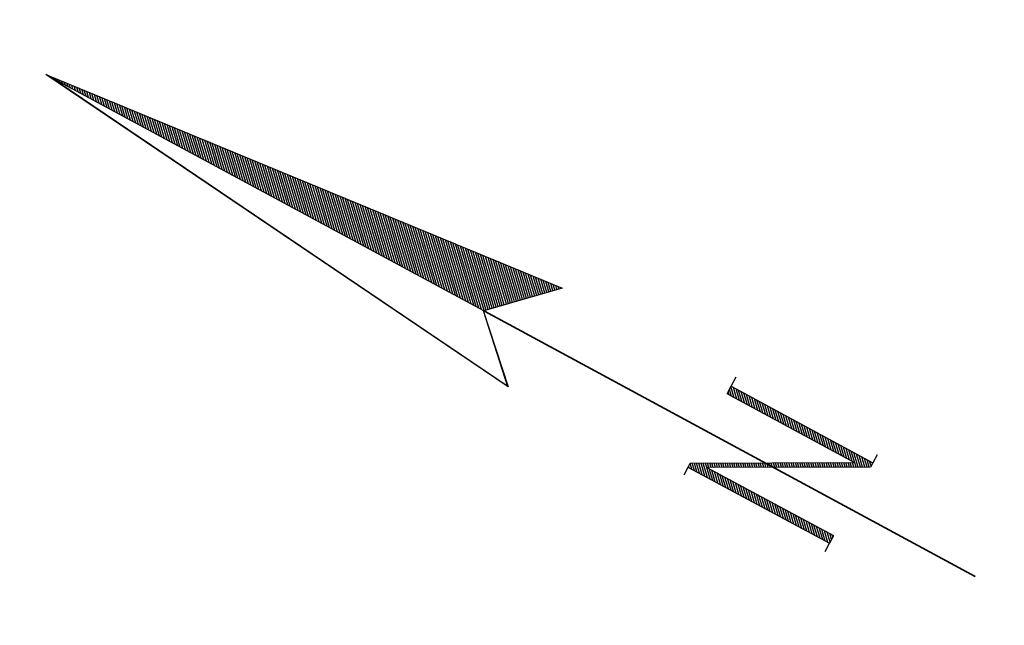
# Model space of a CAD drawing. Extents: x 0 to 1135, y 0 to 420.
# Tile 63 of 79: x 968 to 1014, y 189 to 218. Entities that reach past the tile are written whole.
import ezdxf

# ---------------------------------------------------------------- set-up
doc = ezdxf.new("R2010")
doc.units = 0
doc.header["$LTSCALE"] = 2
doc.header["$MEASUREMENT"] = 0
doc.linetypes.add('AUSGEZOGEN', pattern=[0])
doc.layers.get('0').update_dxf_attribs({"color": 8, "linetype": 'AUSGEZOGEN'})
doc.layers.add('LEGENDE', color=7, linetype='AUSGEZOGEN')

# ---------------------------------------------------------------- blocks, each defined once
blk = doc.blocks.new('*X29')
at = {"color": 0}
for p, q in [((154.736, 194.192), (154.753, 194.21)), ((154.736, 194.051), (154.766, 194.082)), ((154.736, 193.91), (154.78, 193.953)), ((154.736, 193.769), (154.793, 193.825)), ((154.736, 193.627), (154.806, 193.697)), ((154.737, 193.486), (154.82, 193.569)), ((154.737, 193.345), (154.833, 193.441)), ((154.737, 193.203), (154.846, 193.313)), ((154.737, 193.062), (154.859, 193.185)), ((154.737, 192.921), (154.873, 193.056)), ((154.737, 192.78), (154.886, 192.928)), ((154.737, 192.638), (154.899, 192.8)), ((154.738, 192.497), (154.913, 192.672)), ((154.738, 192.356), (154.926, 192.544)), ((154.738, 192.215), (154.939, 192.416)), ((154.738, 192.073), (154.952, 192.288)), ((154.738, 191.932), (154.966, 192.159)), ((154.738, 191.791), (154.979, 192.031)), ((154.739, 191.65), (154.992, 191.903)), ((154.739, 191.508), (155.006, 191.775)), ((154.739, 191.367), (155.019, 191.647)), ((154.739, 191.226), (155.032, 191.519)), ((154.739, 191.084), (155.045, 191.391)), ((154.739, 190.943), (155.059, 191.263)), ((154.739, 190.802), (155.072, 191.134)), ((154.74, 190.661), (155.085, 191.006)), ((154.74, 190.519), (155.099, 190.878)), ((154.74, 190.378), (155.112, 190.75)), ((154.74, 190.237), (155.125, 190.622)), ((154.74, 190.096), (155.138, 190.494)), ((154.74, 189.954), (155.152, 190.366)), ((154.741, 189.813), (155.165, 190.237)), ((154.741, 189.672), (155.178, 190.109)), ((154.741, 189.531), (155.192, 189.981)), ((154.741, 189.389), (155.205, 189.853)), ((154.741, 189.248), (155.218, 189.725)), ((154.741, 189.107), (155.231, 189.597)), ((154.741, 188.965), (155.245, 189.469)), ((154.742, 188.824), (155.258, 189.341)), ((154.742, 188.683), (155.271, 189.212)), ((154.742, 188.542), (155.285, 189.084)), ((154.742, 188.4), (155.298, 188.956)), ((154.742, 188.259), (155.311, 188.828)), ((154.742, 188.118), (155.324, 188.7)), ((154.743, 187.977), (155.338, 188.572)), ((154.743, 187.835), (155.351, 188.444)), ((154.743, 187.694), (155.364, 188.315)), ((154.743, 187.553), (155.378, 188.187)), ((154.743, 187.411), (155.391, 188.059)), ((154.743, 187.27), (155.404, 187.931)), ((154.743, 187.129), (155.417, 187.803)), ((154.744, 186.988), (155.431, 187.675)), ((154.744, 186.846), (155.444, 187.547)), ((154.744, 186.705), (155.457, 187.419)), ((154.744, 186.564), (155.471, 187.29)), ((154.744, 186.423), (155.484, 187.162)), ((154.744, 186.281), (155.497, 187.034)), ((154.745, 186.14), (155.51, 186.906)), ((154.745, 185.999), (155.524, 186.778)), ((154.745, 185.858), (155.537, 186.65)), ((154.745, 185.716), (155.55, 186.522)), ((154.745, 185.575), (155.564, 186.393)), ((154.745, 185.434), (155.577, 186.265)), ((154.745, 185.292), (155.59, 186.137)), ((154.746, 185.151), (155.603, 186.009)), ((154.746, 185.01), (155.617, 185.881)), ((154.746, 184.869), (155.63, 185.753)), ((154.746, 184.727), (155.643, 185.625)), ((154.746, 184.586), (155.657, 185.497)), ((154.746, 184.445), (155.67, 185.368)), ((154.747, 184.304), (155.683, 185.24)), ((154.747, 184.162), (155.697, 185.112)), ((154.747, 184.021), (155.71, 184.984)), ((154.747, 183.88), (155.723, 184.856)), ((154.747, 183.739), (155.736, 184.728)), ((154.747, 183.597), (155.75, 184.6)), ((154.747, 183.456), (155.763, 184.471)), ((154.748, 183.315), (155.776, 184.343)), ((154.748, 183.173), (155.79, 184.215)), ((154.748, 183.032), (155.803, 184.087)), ((154.748, 182.891), (155.816, 183.959)), ((154.748, 182.75), (155.829, 183.831)), ((154.748, 182.608), (155.843, 183.703)), ((154.749, 182.467), (155.856, 183.575)), ((154.749, 182.326), (155.869, 183.446)), ((154.749, 182.185), (155.883, 183.318)), ((154.749, 182.043), (155.896, 183.19)), ((154.749, 181.902), (155.909, 183.062)), ((154.749, 181.761), (155.922, 182.934)), ((154.749, 181.619), (155.936, 182.806)), ((154.75, 181.478), (155.949, 182.678)), ((154.75, 181.337), (155.962, 182.549)), ((154.75, 181.196), (155.976, 182.421)), ((154.75, 181.054), (155.989, 182.293)), ((154.75, 180.913), (156.002, 182.165)), ((154.75, 180.772), (156.015, 182.037)), ((154.751, 180.631), (156.029, 181.909)), ((154.751, 180.489), (156.042, 181.781)), ((154.751, 180.348), (156.055, 181.653)), ((154.751, 180.207), (156.069, 181.524)), ((154.751, 180.066), (156.082, 181.396)), ((154.751, 179.924), (156.095, 181.268)), ((154.751, 179.783), (156.108, 181.14)), ((154.752, 179.642), (156.122, 181.012)), ((154.752, 179.5), (156.135, 180.884)), ((154.752, 179.359), (156.148, 180.756)), ((154.752, 179.218), (156.162, 180.627)), ((154.752, 179.077), (156.175, 180.499)), ((154.752, 178.935), (156.188, 180.371)), ((154.752, 178.794), (156.201, 180.243)), ((154.753, 178.653), (156.215, 180.115)), ((154.753, 178.512), (156.228, 179.987)), ((154.753, 178.37), (156.241, 179.859)), ((154.753, 178.229), (156.255, 179.731)), ((154.753, 178.088), (156.268, 179.602)), ((154.753, 177.947), (156.281, 179.474)), ((154.754, 177.805), (156.294, 179.346)), ((154.754, 177.664), (156.308, 179.218)), ((154.754, 177.523), (156.321, 179.09)), ((154.754, 177.381), (156.334, 178.962)), ((154.754, 177.24), (156.348, 178.834)), ((154.754, 177.099), (156.361, 178.705)), ((154.754, 176.958), (156.374, 178.577)), ((154.755, 176.816), (156.387, 178.449)), ((154.755, 176.675), (156.401, 178.321)), ((154.755, 176.534), (156.414, 178.193)), ((154.755, 176.393), (156.427, 178.065)), ((154.755, 176.251), (156.441, 177.937)), ((154.755, 176.11), (156.454, 177.809)), ((154.756, 175.969), (156.467, 177.68)), ((154.756, 175.827), (156.48, 177.552)), ((154.756, 175.686), (156.494, 177.424)), ((154.756, 175.545), (156.507, 177.296)), ((154.756, 175.404), (156.52, 177.168)), ((154.756, 175.262), (156.534, 177.04)), ((154.756, 175.121), (156.547, 176.912)), ((154.757, 174.98), (156.56, 176.783)), ((154.757, 174.839), (156.573, 176.655)), ((154.757, 174.697), (156.587, 176.527)), ((154.757, 174.556), (156.6, 176.399)), ((154.757, 174.415), (156.613, 176.271)), ((154.757, 174.274), (156.627, 176.143)), ((154.758, 174.132), (156.64, 176.015)), ((154.758, 173.991), (156.653, 175.887)), ((154.758, 173.85), (156.666, 175.758)), ((154.758, 173.708), (156.68, 175.63)), ((154.758, 173.567), (156.693, 175.502)), ((154.758, 173.426), (156.706, 175.374)), ((154.758, 173.285), (156.72, 175.246)), ((154.759, 173.143), (156.733, 175.118)), ((154.759, 173.002), (156.746, 174.99)), ((154.759, 172.861), (156.76, 174.861)), ((154.759, 172.72), (156.773, 174.733)), ((154.759, 172.578), (156.786, 174.605)), ((154.759, 172.437), (156.799, 174.477)), ((154.76, 172.296), (156.813, 174.349)), ((154.76, 172.155), (156.826, 174.221)), ((154.76, 172.013), (156.839, 174.093)), ((154.76, 171.872), (156.853, 173.965)), ((154.76, 171.731), (156.866, 173.836)), ((154.76, 171.589), (156.879, 173.708)), ((154.76, 171.448), (156.892, 173.58)), ((154.761, 171.307), (156.906, 173.452)), ((154.761, 171.166), (156.919, 173.324)), ((154.761, 171.024), (156.932, 173.196)), ((154.761, 170.883), (156.946, 173.068)), ((154.771, 170.751), (156.959, 172.939)), ((154.841, 170.68), (156.972, 172.811)), ((154.911, 170.608), (156.985, 172.683)), ((154.981, 170.537), (156.999, 172.555)), ((155.051, 170.466), (157.012, 172.427)), ((155.121, 170.394), (157.025, 172.299)), ((155.191, 170.323), (157.039, 172.171)), ((155.261, 170.252), (157.052, 172.043)), ((155.331, 170.18), (157.065, 171.914)), ((155.401, 170.109), (157.078, 171.786)), ((155.471, 170.038), (157.092, 171.658)), ((155.541, 169.966), (157.105, 171.53)), ((155.611, 169.895), (157.118, 171.402)), ((155.681, 169.823), (157.132, 171.274)), ((155.751, 169.752), (157.145, 171.146)), ((155.821, 169.681), (157.158, 171.017)), ((155.891, 169.609), (157.171, 170.889)), ((155.962, 169.538), (157.185, 170.761)), ((156.032, 169.467), (157.198, 170.633)), ((156.102, 169.395), (157.211, 170.505)), ((156.172, 169.324), (157.225, 170.377)), ((156.242, 169.253), (157.238, 170.249)), ((156.312, 169.181), (157.251, 170.12)), ((156.382, 169.11), (157.264, 169.992)), ((156.452, 169.038), (157.278, 169.864)), ((156.522, 168.967), (157.291, 169.736)), ((156.592, 168.896), (157.304, 169.608)), ((156.662, 168.824), (157.318, 169.48)), ((156.732, 168.753), (157.331, 169.352)), ((156.802, 168.682), (157.344, 169.224)), ((156.872, 168.61), (157.357, 169.095)), ((156.942, 168.539), (157.371, 168.967)), ((157.012, 168.467), (157.384, 168.839)), ((157.082, 168.396), (157.397, 168.711)), ((157.152, 168.325), (157.411, 168.583)), ((157.223, 168.253), (157.424, 168.455)), ((157.293, 168.182), (157.437, 168.327)), ((157.363, 168.111), (157.45, 168.198)), ((157.433, 168.039), (157.464, 168.07))]:
    blk.add_line(p, q, dxfattribs=at)
blk = doc.blocks.new('*X28')
at = {"color": 0}
for p, q in [((152.844, 158.501), (153.04, 158.697)), ((152.844, 158.642), (152.899, 158.697)), ((152.844, 158.36), (153.095, 158.611)), ((152.845, 158.219), (153.145, 158.519)), ((156.781, 158.336), (157.172, 158.727)), ((156.781, 158.478), (157.03, 158.727)), ((156.781, 158.619), (156.888, 158.727)), ((156.781, 158.195), (157.19, 158.604)), ((156.781, 158.054), (157.19, 158.463)), ((152.845, 158.077), (153.195, 158.428)), ((152.845, 157.936), (153.245, 158.337)), ((152.845, 157.795), (153.295, 158.245)), ((152.845, 157.654), (153.345, 158.154)), ((152.846, 157.512), (153.395, 158.062)), ((156.781, 157.912), (157.19, 158.321)), ((156.781, 157.771), (157.19, 158.18)), ((156.781, 157.629), (157.19, 158.038)), ((152.846, 157.371), (153.257, 157.782)), ((152.846, 157.23), (153.257, 157.641)), ((153.297, 157.823), (153.445, 157.971)), ((153.347, 157.731), (153.495, 157.879)), ((153.397, 157.639), (153.545, 157.788)), ((153.447, 157.548), (153.595, 157.697)), ((153.496, 157.456), (153.645, 157.605)), ((156.781, 157.488), (157.19, 157.897)), ((156.781, 157.346), (157.19, 157.756)), ((156.781, 157.205), (157.19, 157.614)), ((152.846, 157.089), (153.257, 157.5)), ((152.846, 156.948), (153.257, 157.358)), ((152.847, 156.806), (153.257, 157.217)), ((152.847, 156.665), (153.257, 157.076)), ((153.546, 157.364), (153.695, 157.514)), ((153.596, 157.273), (153.745, 157.422)), ((153.646, 157.181), (153.795, 157.331)), ((153.695, 157.09), (153.845, 157.239)), ((153.745, 156.998), (153.895, 157.148)), ((153.795, 156.906), (153.945, 157.057)), ((156.781, 157.064), (157.19, 157.473)), ((156.781, 156.922), (157.19, 157.331)), ((156.781, 156.781), (157.19, 157.19)), ((152.847, 156.524), (153.258, 156.935)), ((152.847, 156.383), (153.258, 156.793)), ((152.847, 156.241), (153.258, 156.652)), ((153.845, 156.815), (153.995, 156.965)), ((153.895, 156.723), (154.045, 156.874)), ((153.944, 156.631), (154.095, 156.782)), ((153.994, 156.54), (154.145, 156.691)), ((154.044, 156.448), (154.195, 156.6)), ((156.781, 156.639), (157.19, 157.048)), ((156.781, 156.498), (157.19, 156.907)), ((156.781, 156.357), (157.19, 156.766)), ((156.781, 156.215), (157.19, 156.624)), ((152.848, 156.1), (153.258, 156.511)), ((152.848, 155.959), (153.258, 156.369)), ((152.848, 155.818), (153.258, 156.228)), ((154.094, 156.356), (154.245, 156.508)), ((154.143, 156.265), (154.295, 156.417)), ((154.193, 156.173), (154.345, 156.325)), ((154.243, 156.081), (154.395, 156.234)), ((154.293, 155.99), (154.445, 156.142)), ((156.781, 156.074), (157.19, 156.483)), ((156.781, 155.932), (157.19, 156.341)), ((156.781, 155.791), (157.19, 156.2)), ((152.848, 155.677), (153.258, 156.087)), ((152.848, 155.535), (153.259, 155.946)), ((152.848, 155.394), (153.259, 155.804)), ((152.849, 155.253), (153.259, 155.663)), ((154.343, 155.898), (154.495, 156.051)), ((154.392, 155.807), (154.545, 155.96)), ((154.442, 155.715), (154.595, 155.868)), ((154.492, 155.623), (154.645, 155.777)), ((154.542, 155.532), (154.695, 155.685)), ((156.781, 155.649), (157.19, 156.058)), ((156.781, 155.508), (157.19, 155.917)), ((156.781, 155.367), (157.19, 155.776)), ((152.849, 155.112), (153.259, 155.522)), ((152.849, 154.97), (153.259, 155.38)), ((152.849, 154.829), (153.259, 155.239)), ((154.591, 155.44), (154.745, 155.594)), ((154.641, 155.348), (154.795, 155.502)), ((154.691, 155.257), (154.845, 155.411)), ((154.741, 155.165), (154.895, 155.32)), ((154.791, 155.073), (154.945, 155.228)), ((156.781, 155.225), (157.19, 155.634)), ((156.781, 155.084), (157.19, 155.493)), ((156.781, 154.942), (157.19, 155.351)), ((156.781, 154.801), (157.19, 155.21)), ((152.849, 154.688), (153.259, 155.098)), ((152.85, 154.547), (153.26, 154.957)), ((152.85, 154.405), (153.26, 154.815)), ((154.84, 154.982), (154.995, 155.137)), ((154.89, 154.89), (155.045, 155.045)), ((154.94, 154.798), (155.095, 154.954)), ((154.99, 154.707), (155.145, 154.863)), ((155.039, 154.615), (155.195, 154.771)), ((156.781, 154.659), (157.19, 155.068)), ((156.781, 154.518), (157.19, 154.927)), ((156.781, 154.377), (157.19, 154.786)), ((152.85, 154.264), (153.26, 154.674)), ((152.85, 154.123), (153.26, 154.533)), ((152.85, 153.982), (153.26, 154.391)), ((152.851, 153.841), (153.26, 154.25)), ((155.089, 154.524), (155.245, 154.68)), ((155.139, 154.432), (155.295, 154.588)), ((155.189, 154.34), (155.345, 154.497)), ((155.239, 154.249), (155.395, 154.405)), ((155.288, 154.157), (155.445, 154.314)), ((156.781, 154.235), (157.19, 154.644)), ((156.781, 154.094), (157.19, 154.503)), ((156.781, 153.952), (157.19, 154.361)), ((152.851, 153.699), (153.26, 154.109)), ((152.851, 153.558), (153.261, 153.968)), ((152.851, 153.417), (153.261, 153.826)), ((155.338, 154.065), (155.495, 154.223)), ((155.388, 153.974), (155.545, 154.131)), ((155.438, 153.882), (155.595, 154.04)), ((155.487, 153.79), (155.645, 153.948)), ((155.537, 153.699), (155.695, 153.857)), ((156.781, 153.811), (157.19, 154.22)), ((156.781, 153.67), (157.19, 154.079)), ((156.781, 153.528), (157.19, 153.937)), ((156.781, 153.387), (157.19, 153.796)), ((152.851, 153.276), (153.261, 153.685)), ((152.852, 153.134), (153.261, 153.544)), ((152.852, 152.993), (153.261, 153.403)), ((155.587, 153.607), (155.745, 153.765)), ((155.637, 153.515), (155.795, 153.674)), ((155.687, 153.424), (155.845, 153.583)), ((155.736, 153.332), (155.895, 153.491)), ((155.786, 153.241), (155.945, 153.4)), ((156.781, 153.245), (157.19, 153.654)), ((156.781, 153.104), (157.19, 153.513)), ((156.781, 152.962), (157.19, 153.371)), ((152.852, 152.852), (153.261, 153.261)), ((152.852, 152.711), (153.261, 153.12)), ((152.852, 152.569), (153.262, 152.979)), ((155.836, 153.149), (155.995, 153.308)), ((155.886, 153.057), (156.045, 153.217)), ((155.935, 152.966), (156.095, 153.126)), ((155.985, 152.874), (156.145, 153.034)), ((156.035, 152.782), (156.195, 152.943)), ((156.085, 152.691), (156.245, 152.851)), ((156.781, 152.821), (157.19, 153.23)), ((156.781, 152.68), (157.19, 153.089)), ((156.781, 152.538), (157.19, 152.947)), ((152.853, 152.428), (153.262, 152.837)), ((152.853, 152.287), (153.262, 152.696)), ((152.853, 152.146), (153.262, 152.555)), ((152.853, 152.005), (153.262, 152.414)), ((156.135, 152.599), (156.295, 152.76)), ((156.184, 152.507), (156.345, 152.668)), ((156.234, 152.416), (156.395, 152.577)), ((156.284, 152.324), (156.445, 152.486)), ((156.334, 152.232), (156.495, 152.394)), ((156.781, 152.397), (157.19, 152.806)), ((156.781, 152.255), (157.19, 152.664)), ((156.781, 152.114), (157.19, 152.523)), ((156.781, 151.972), (157.19, 152.381)), ((152.853, 151.863), (153.262, 152.272)), ((152.854, 151.722), (153.262, 152.131)), ((152.854, 151.581), (153.263, 151.99)), ((156.383, 152.141), (156.545, 152.303)), ((156.433, 152.049), (156.595, 152.211)), ((156.483, 151.958), (156.645, 152.12)), ((156.533, 151.866), (156.695, 152.028)), ((156.583, 151.774), (156.745, 151.937)), ((156.632, 151.683), (157.19, 152.24)), ((156.682, 151.591), (157.19, 152.099)), ((156.732, 151.499), (157.19, 151.957)), ((152.854, 151.44), (153.263, 151.848)), ((152.854, 151.298), (153.263, 151.707)), ((152.854, 151.157), (153.263, 151.566)), ((156.782, 151.408), (157.19, 151.816)), ((156.831, 151.316), (157.19, 151.674)), ((156.881, 151.224), (157.19, 151.533)), ((152.918, 151.08), (153.263, 151.425)), ((153.06, 151.08), (153.263, 151.283)), ((153.201, 151.08), (153.263, 151.142)), ((156.931, 151.133), (157.19, 151.392)), ((157.02, 151.08), (157.19, 151.25)), ((157.161, 151.08), (157.19, 151.109))]:
    blk.add_line(p, q, dxfattribs=at)
blk = doc.blocks.new('NPF')
at = {"color": 0}
for p, q in [((-2.555, -26.573), (0.052, -0.221)), ((-2.538, -26.555), (0.06, -0.301)), ((0.052, -0.221), (2.788, -26.598)), ((0.078, -23.838), (0.052, -0.272)), ((0.078, -23.812), (-2.555, -26.573)), ((0.066, -23.801), (-2.553, -26.547)), ((2.788, -26.598), (0.078, -23.838)), ((0.066, -23.863), (0.066, -50.343)), ((0.09, -23.863), (0.09, -50.343)), ((-2.567, -26.562), (-2.567, -26.562)), ((-2.249, -35.901), (-1.848, -35.901)), ((-1.84, -35.927), (-1.829, -43.519)), ((-1.839, -35.901), (-1.635, -35.902)), ((-1.839, -35.925), (-1.839, -35.902)), ((-1.635, -35.902), (2.097, -42.726)), ((2.097, -42.726), (2.097, -35.876)), ((2.098, -35.872), (2.506, -35.871)), ((2.506, -35.902), (2.506, -35.872)), ((2.506, -35.902), (2.506, -43.519)), ((2.512, -35.871), (3.01, -35.87)), ((2.276, -43.519), (-1.431, -36.694)), ((-1.427, -36.692), (-1.42, -43.517)), ((-1.836, -43.519), (-2.292, -43.519)), ((-1.423, -43.519), (-1.829, -43.519)), ((2.506, -43.519), (2.276, -43.519)), ((2.532, -43.519), (2.966, -43.519))]:
    blk.add_line(p, q, dxfattribs=at)
for name in ['*X29', '*X28']:
    blk.add_blockref(name, (-154.683, -194.598), dxfattribs=at)

msp = doc.modelspace()

# ---------------------------------------------------------------- block references
at = {"layer": 'LEGENDE', "rotation": 61.5965354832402}
msp.add_blockref('NPF', (968.575, 215.092), dxfattribs=at)

doc.saveas('drawing.dxf')
